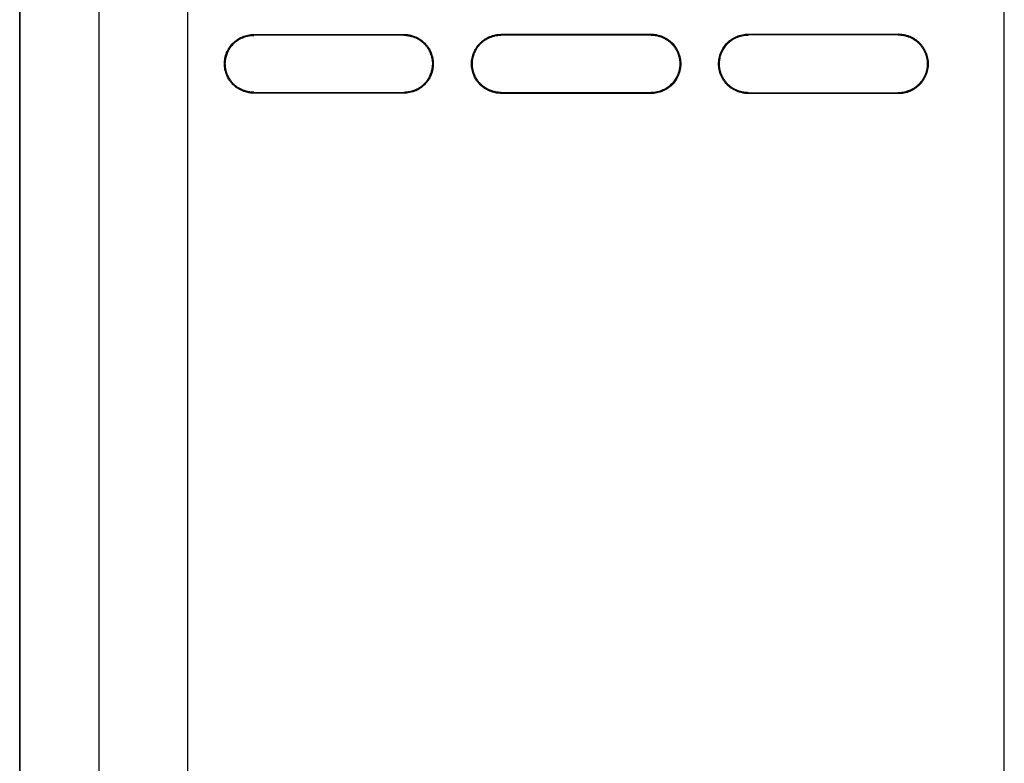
# Model space of a CAD drawing. Header units: millimetres. Extents: x 188.8 to 211.3, y 176 to 224.
# Tile 9 of 10: x 200.1 to 211.3, y 207.6 to 216. Entities that reach past the tile are written whole.
import ezdxf

# ---------------------------------------------------------------- set-up
doc = ezdxf.new("R2010")
doc.units = ezdxf.units.MM

msp = doc.modelspace()

# ---------------------------------------------------------------- linework, layer by layer
at = {"color": 7, "linetype": 'Continuous', "lineweight": 25}
for p, q in [((200.11, 177.715), (200.11, 221.194)), ((200.112, 221.194), (200.112, 177.816)), ((201.01, 177.801), (201.01, 221.194)), ((202.01, 221.179), (202.01, 179.059)), ((211.26, 178.949), (211.26, 220.376)), ((202.76, 215.831), (204.46, 215.832)), ((202.76, 215.821), (202.76, 215.831)), ((204.46, 215.822), (202.76, 215.821)), ((205.56, 215.833), (207.26, 215.834)), ((205.56, 215.823), (205.56, 215.833)), ((207.26, 215.824), (205.56, 215.823)), ((207.26, 215.834), (207.26, 215.824)), ((208.36, 215.835), (210.06, 215.837)), ((208.36, 215.825), (208.36, 215.835)), ((210.06, 215.826), (208.36, 215.825)), ((202.76, 215.167), (202.76, 215.177)), ((202.76, 215.177), (204.46, 215.175)), ((204.46, 215.165), (202.76, 215.167)), ((204.46, 215.175), (204.46, 215.165)), ((205.56, 215.175), (207.26, 215.173)), ((207.26, 215.163), (205.56, 215.164)), ((207.26, 215.173), (207.26, 215.163)), ((208.36, 215.162), (208.36, 215.172)), ((208.36, 215.172), (210.06, 215.171)), ((210.06, 215.161), (208.36, 215.162)), ((210.06, 215.171), (210.06, 215.161))]:
    msp.add_line(p, q, dxfattribs=at)
at = {"color": 7, "linetype": 'Continuous', "lineweight": 25, "flags": 128}
for points in [[(204.46, 215.832), (204.46, 215.827), (204.46, 215.822)], [(210.06, 215.837), (210.06, 215.831), (210.06, 215.826)], [(205.56, 215.164), (205.56, 215.17), (205.56, 215.175)]]:
    msp.add_lwpolyline(points, dxfattribs=at)
at = {"color": 7, "linetype": 'Continuous', "lineweight": 25}
for points, knots in [([(202.76, 215.167), (202.755, 215.167), (202.744, 215.167), (202.728, 215.168), (202.712, 215.17), (202.69, 215.174), (202.664, 215.181), (202.623, 215.196), (202.574, 215.221), (202.524, 215.262), (202.483, 215.313), (202.452, 215.371), (202.433, 215.434), (202.426, 215.498), (202.432, 215.564), (202.452, 215.626), (202.482, 215.684), (202.524, 215.735), (202.566, 215.769), (202.603, 215.792), (202.633, 215.806), (202.663, 215.817), (202.695, 215.825), (202.727, 215.83), (202.749, 215.831), (202.76, 215.831)], [0, 0, 0, 0, 0.01549, 0.031055, 0.046735, 0.062567, 0.093801, 0.125049, 0.188078, 0.249951, 0.312078, 0.374873, 0.437613, 0.49979, 0.561714, 0.624728, 0.687121, 0.749596, 0.812045, 0.843275, 0.874565, 0.905881, 0.937215, 0.968735, 1, 1, 1, 1]), ([(202.76, 215.177), (202.754, 215.177), (202.742, 215.177), (202.724, 215.179), (202.706, 215.182), (202.689, 215.185), (202.672, 215.19), (202.655, 215.195), (202.639, 215.201), (202.624, 215.207), (202.609, 215.215), (202.595, 215.223), (202.581, 215.231), (202.568, 215.24), (202.556, 215.25), (202.544, 215.26), (202.533, 215.27), (202.523, 215.281), (202.513, 215.292), (202.504, 215.303), (202.496, 215.315), (202.488, 215.327), (202.481, 215.338), (202.475, 215.35), (202.469, 215.362), (202.464, 215.374), (202.459, 215.386), (202.455, 215.398), (202.451, 215.41), (202.448, 215.421), (202.445, 215.433), (202.443, 215.444), (202.441, 215.455), (202.44, 215.467), (202.439, 215.477), (202.439, 215.488), (202.438, 215.502), (202.439, 215.52), (202.441, 215.541), (202.445, 215.564), (202.451, 215.586), (202.458, 215.61), (202.468, 215.633), (202.479, 215.656), (202.493, 215.679), (202.51, 215.701), (202.528, 215.723), (202.55, 215.743), (202.574, 215.761), (202.6, 215.778), (202.628, 215.792), (202.659, 215.804), (202.691, 215.813), (202.725, 215.819), (202.748, 215.82), (202.76, 215.821)], [0, 0, 0, 0, 0.0182349, 0.036239, 0.0540157, 0.0715656, 0.0888873, 0.1059786, 0.1228363, 0.1394575, 0.1558393, 0.1719798, 0.1878777, 0.203533, 0.218947, 0.234122, 0.2490621, 0.2637722, 0.2782566, 0.2925174, 0.3065554, 0.3203703, 0.333961, 0.3473258, 0.360463, 0.3733705, 0.3860465, 0.3984893, 0.4106974, 0.4226698, 0.4344056, 0.4459045, 0.4571665, 0.468192, 0.4789817, 0.4895366, 0.4998582, 0.520531, 0.5420474, 0.5644144, 0.5876334, 0.6117005, 0.6366063, 0.6623378, 0.6888811, 0.7162255, 0.7443702, 0.7733335, 0.8031482, 0.833833, 0.8653883, 0.8978007, 0.9310492, 0.9651156, 1, 1, 1, 1]), ([(204.46, 215.832), (204.466, 215.832), (204.476, 215.832), (204.493, 215.831), (204.509, 215.829), (204.53, 215.825), (204.557, 215.818), (204.598, 215.803), (204.647, 215.778), (204.698, 215.736), (204.739, 215.685), (204.77, 215.627), (204.789, 215.564), (204.796, 215.499), (204.79, 215.434), (204.77, 215.371), (204.739, 215.313), (204.698, 215.261), (204.655, 215.227), (204.618, 215.205), (204.588, 215.191), (204.557, 215.18), (204.525, 215.172), (204.493, 215.166), (204.471, 215.166), (204.46, 215.165)], [0, 0, 0, 0, 0.015493, 0.03106, 0.046742, 0.062575, 0.093806, 0.12506, 0.188082, 0.249958, 0.312081, 0.374877, 0.437611, 0.499791, 0.561705, 0.624727, 0.687123, 0.749589, 0.812044, 0.843265, 0.874554, 0.905877, 0.937206, 0.968727, 1, 1, 1, 1]), ([(204.46, 215.822), (204.466, 215.822), (204.478, 215.822), (204.496, 215.82), (204.514, 215.818), (204.531, 215.814), (204.548, 215.81), (204.564, 215.805), (204.58, 215.799), (204.595, 215.792), (204.61, 215.785), (204.624, 215.777), (204.638, 215.769), (204.651, 215.76), (204.663, 215.75), (204.675, 215.74), (204.686, 215.73), (204.697, 215.72), (204.706, 215.709), (204.716, 215.697), (204.724, 215.686), (204.732, 215.674), (204.739, 215.662), (204.746, 215.65), (204.752, 215.638), (204.757, 215.626), (204.762, 215.614), (204.766, 215.602), (204.77, 215.59), (204.774, 215.578), (204.776, 215.567), (204.779, 215.555), (204.781, 215.543), (204.782, 215.532), (204.783, 215.521), (204.784, 215.51), (204.784, 215.496), (204.783, 215.478), (204.781, 215.456), (204.777, 215.434), (204.772, 215.411), (204.764, 215.388), (204.755, 215.365), (204.743, 215.342), (204.729, 215.318), (204.713, 215.296), (204.694, 215.274), (204.672, 215.254), (204.648, 215.235), (204.622, 215.219), (204.593, 215.204), (204.563, 215.192), (204.53, 215.183), (204.495, 215.177), (204.472, 215.176), (204.46, 215.175)], [0, 0, 0, 0, 0.01792, 0.035629, 0.053129, 0.070422, 0.087505, 0.104377, 0.121034, 0.137474, 0.153694, 0.169692, 0.185465, 0.201015, 0.216342, 0.231448, 0.246336, 0.261012, 0.275479, 0.289741, 0.303798, 0.31765, 0.331296, 0.344735, 0.357964, 0.370982, 0.383786, 0.396376, 0.408749, 0.420904, 0.43284, 0.444557, 0.456054, 0.467332, 0.478392, 0.489234, 0.49986, 0.520315, 0.541641, 0.563844, 0.586925, 0.610881, 0.635703, 0.661377, 0.687888, 0.715226, 0.743389, 0.772394, 0.802274, 0.833047, 0.864715, 0.897263, 0.930669, 0.964915, 1, 1, 1, 1]), ([(205.56, 215.164), (205.555, 215.165), (205.544, 215.165), (205.528, 215.166), (205.511, 215.168), (205.49, 215.172), (205.463, 215.179), (205.422, 215.194), (205.373, 215.219), (205.322, 215.261), (205.281, 215.312), (205.25, 215.37), (205.23, 215.433), (205.224, 215.498), (205.23, 215.564), (205.25, 215.627), (205.281, 215.685), (205.322, 215.736), (205.365, 215.771), (205.402, 215.793), (205.432, 215.807), (205.463, 215.819), (205.495, 215.827), (205.527, 215.832), (205.549, 215.833), (205.56, 215.833)], [0, 0, 0, 0, 0.015494, 0.031062, 0.046744, 0.062578, 0.09381, 0.125064, 0.188086, 0.249963, 0.312086, 0.374881, 0.437615, 0.499794, 0.56171, 0.62473, 0.687125, 0.749594, 0.812046, 0.84327, 0.874559, 0.905879, 0.93721, 0.96873, 1, 1, 1, 1]), ([(205.56, 215.175), (205.555, 215.175), (205.544, 215.175), (205.528, 215.176), (205.512, 215.178), (205.497, 215.181), (205.482, 215.185), (205.467, 215.189), (205.452, 215.194), (205.438, 215.199), (205.425, 215.205), (205.412, 215.211), (205.399, 215.218), (205.387, 215.225), (205.375, 215.233), (205.364, 215.241), (205.353, 215.25), (205.343, 215.258), (205.333, 215.268), (205.324, 215.277), (205.315, 215.287), (205.307, 215.297), (205.299, 215.307), (205.292, 215.317), (205.286, 215.327), (205.279, 215.337), (205.274, 215.348), (205.269, 215.358), (205.264, 215.369), (205.259, 215.379), (205.255, 215.39), (205.252, 215.4), (205.249, 215.411), (205.246, 215.421), (205.244, 215.431), (205.242, 215.441), (205.24, 215.451), (205.239, 215.461), (205.237, 215.471), (205.237, 215.48), (205.236, 215.489), (205.236, 215.503), (205.237, 215.52), (205.239, 215.542), (205.243, 215.564), (205.249, 215.587), (205.256, 215.61), (205.266, 215.634), (205.278, 215.657), (205.292, 215.68), (205.308, 215.703), (205.327, 215.724), (205.348, 215.745), (205.372, 215.763), (205.399, 215.78), (205.427, 215.794), (205.458, 215.806), (205.491, 215.816), (205.525, 215.822), (205.548, 215.822), (205.56, 215.823)], [0, 0, 0, 0, 0.015977, 0.031776, 0.0474, 0.062851, 0.078126, 0.093227, 0.108149, 0.122893, 0.137454, 0.151832, 0.166026, 0.180033, 0.193854, 0.207489, 0.22094, 0.234207, 0.247294, 0.260204, 0.27294, 0.285504, 0.297897, 0.310119, 0.32217, 0.334048, 0.345753, 0.357284, 0.368638, 0.379816, 0.390815, 0.401634, 0.412274, 0.422732, 0.433009, 0.443104, 0.453017, 0.462749, 0.472299, 0.481669, 0.490859, 0.499869, 0.520562, 0.542096, 0.564479, 0.58771, 0.611788, 0.636702, 0.662439, 0.688985, 0.71633, 0.744472, 0.773431, 0.803239, 0.833915, 0.865459, 0.897857, 0.931089, 0.965137, 1, 1, 1, 1]), ([(207.26, 215.834), (207.266, 215.834), (207.276, 215.834), (207.293, 215.833), (207.309, 215.831), (207.331, 215.827), (207.358, 215.82), (207.399, 215.805), (207.448, 215.78), (207.499, 215.738), (207.541, 215.687), (207.572, 215.628), (207.592, 215.565), (207.598, 215.499), (207.592, 215.433), (207.572, 215.37), (207.541, 215.311), (207.5, 215.26), (207.457, 215.225), (207.419, 215.203), (207.389, 215.189), (207.358, 215.178), (207.326, 215.169), (207.293, 215.164), (207.271, 215.163), (207.26, 215.163)], [0, 0, 0, 0, 0.015496, 0.031067, 0.046751, 0.062585, 0.093815, 0.125075, 0.18809, 0.24997, 0.31209, 0.374886, 0.437614, 0.499796, 0.561702, 0.624729, 0.687127, 0.749587, 0.812046, 0.843261, 0.874549, 0.905875, 0.937202, 0.968723, 1, 1, 1, 1]), ([(207.26, 215.824), (207.266, 215.824), (207.278, 215.824), (207.296, 215.822), (207.314, 215.82), (207.331, 215.816), (207.348, 215.812), (207.365, 215.807), (207.381, 215.801), (207.396, 215.794), (207.411, 215.787), (207.425, 215.779), (207.439, 215.771), (207.452, 215.762), (207.465, 215.752), (207.477, 215.742), (207.488, 215.732), (207.498, 215.721), (207.508, 215.71), (207.517, 215.699), (207.526, 215.687), (207.534, 215.675), (207.541, 215.663), (207.548, 215.651), (207.554, 215.639), (207.559, 215.627), (207.564, 215.615), (207.568, 215.603), (207.572, 215.591), (207.576, 215.579), (207.578, 215.567), (207.581, 215.555), (207.583, 215.544), (207.584, 215.532), (207.585, 215.521), (207.586, 215.51), (207.586, 215.496), (207.585, 215.478), (207.583, 215.456), (207.579, 215.434), (207.574, 215.411), (207.566, 215.388), (207.557, 215.364), (207.545, 215.341), (207.531, 215.317), (207.514, 215.295), (207.495, 215.273), (207.474, 215.253), (207.45, 215.234), (207.423, 215.217), (207.394, 215.202), (207.363, 215.19), (207.33, 215.181), (207.296, 215.175), (207.272, 215.174), (207.26, 215.173)], [0, 0, 0, 0, 0.017912, 0.035613, 0.053105, 0.070391, 0.087467, 0.104333, 0.120985, 0.13742, 0.153636, 0.16963, 0.1854, 0.200947, 0.216271, 0.231375, 0.246262, 0.260937, 0.275404, 0.289666, 0.303723, 0.317576, 0.331224, 0.344665, 0.357897, 0.370918, 0.383726, 0.39632, 0.408698, 0.420858, 0.4328, 0.444523, 0.456028, 0.467313, 0.478381, 0.489231, 0.499867, 0.520301, 0.541609, 0.563796, 0.586864, 0.610809, 0.635622, 0.66129, 0.687797, 0.715134, 0.743298, 0.772306, 0.802191, 0.832972, 0.86465, 0.89721, 0.930632, 0.964896, 1, 1, 1, 1]), ([(208.36, 215.162), (208.355, 215.162), (208.344, 215.163), (208.327, 215.164), (208.311, 215.166), (208.289, 215.17), (208.262, 215.177), (208.221, 215.192), (208.172, 215.217), (208.121, 215.259), (208.079, 215.311), (208.048, 215.369), (208.028, 215.433), (208.022, 215.498), (208.028, 215.564), (208.048, 215.628), (208.079, 215.686), (208.12, 215.738), (208.163, 215.773), (208.201, 215.795), (208.231, 215.809), (208.262, 215.821), (208.294, 215.829), (208.327, 215.834), (208.349, 215.835), (208.36, 215.835)], [0, 0, 0, 0, 0.015498, 0.031069, 0.046753, 0.062588, 0.093818, 0.125079, 0.188094, 0.249974, 0.312095, 0.37489, 0.437618, 0.499799, 0.561707, 0.624733, 0.687129, 0.749591, 0.812048, 0.843266, 0.874554, 0.905878, 0.937205, 0.968726, 1, 1, 1, 1]), ([(208.36, 215.172), (208.355, 215.173), (208.344, 215.173), (208.328, 215.174), (208.312, 215.176), (208.296, 215.179), (208.281, 215.183), (208.266, 215.187), (208.252, 215.192), (208.237, 215.197), (208.224, 215.203), (208.211, 215.209), (208.198, 215.216), (208.185, 215.224), (208.174, 215.231), (208.162, 215.24), (208.152, 215.248), (208.141, 215.257), (208.131, 215.266), (208.122, 215.276), (208.114, 215.285), (208.105, 215.295), (208.098, 215.305), (208.09, 215.316), (208.084, 215.326), (208.078, 215.336), (208.072, 215.347), (208.067, 215.357), (208.062, 215.368), (208.057, 215.379), (208.053, 215.389), (208.05, 215.4), (208.047, 215.41), (208.044, 215.42), (208.041, 215.431), (208.039, 215.441), (208.038, 215.451), (208.036, 215.461), (208.035, 215.47), (208.035, 215.48), (208.034, 215.489), (208.034, 215.503), (208.035, 215.52), (208.037, 215.542), (208.041, 215.565), (208.046, 215.588), (208.054, 215.611), (208.064, 215.635), (208.076, 215.658), (208.09, 215.682), (208.106, 215.704), (208.125, 215.726), (208.147, 215.746), (208.171, 215.765), (208.198, 215.782), (208.227, 215.796), (208.258, 215.809), (208.29, 215.818), (208.325, 215.824), (208.348, 215.825), (208.36, 215.825)], [0, 0, 0, 0, 0.015985, 0.031791, 0.047423, 0.06288, 0.078162, 0.093268, 0.108196, 0.122945, 0.137511, 0.151894, 0.166091, 0.180102, 0.193926, 0.207564, 0.221016, 0.234285, 0.247374, 0.260285, 0.273022, 0.285586, 0.297979, 0.310201, 0.322251, 0.334128, 0.345831, 0.35736, 0.368712, 0.379887, 0.390882, 0.401699, 0.412334, 0.422788, 0.43306, 0.44315, 0.453057, 0.462783, 0.472327, 0.48169, 0.490872, 0.499875, 0.520589, 0.542141, 0.564538, 0.587783, 0.611872, 0.636794, 0.662536, 0.689086, 0.716431, 0.744572, 0.773527, 0.803329, 0.833996, 0.865528, 0.897913, 0.931129, 0.965158, 1, 1, 1, 1]), ([(210.06, 215.837), (210.066, 215.836), (210.077, 215.836), (210.093, 215.835), (210.11, 215.833), (210.131, 215.829), (210.158, 215.822), (210.2, 215.807), (210.249, 215.781), (210.301, 215.739), (210.343, 215.688), (210.374, 215.629), (210.394, 215.565), (210.4, 215.499), (210.394, 215.433), (210.374, 215.369), (210.343, 215.31), (210.301, 215.258), (210.258, 215.223), (210.22, 215.201), (210.19, 215.187), (210.159, 215.175), (210.126, 215.167), (210.093, 215.162), (210.071, 215.161), (210.06, 215.161)], [0, 0, 0, 0, 0.0155, 0.031074, 0.04676, 0.062596, 0.093824, 0.12509, 0.188097, 0.249981, 0.312098, 0.374894, 0.437618, 0.499801, 0.5617, 0.624732, 0.687132, 0.749584, 0.812048, 0.843257, 0.874545, 0.905874, 0.937197, 0.968718, 1, 1, 1, 1]), ([(210.06, 215.826), (210.066, 215.826), (210.078, 215.826), (210.097, 215.824), (210.114, 215.822), (210.132, 215.818), (210.149, 215.814), (210.165, 215.809), (210.181, 215.803), (210.197, 215.796), (210.212, 215.789), (210.226, 215.781), (210.24, 215.772), (210.253, 215.763), (210.266, 215.754), (210.278, 215.744), (210.289, 215.733), (210.3, 215.723), (210.31, 215.711), (210.319, 215.7), (210.327, 215.688), (210.335, 215.677), (210.343, 215.665), (210.349, 215.652), (210.355, 215.64), (210.361, 215.628), (210.366, 215.616), (210.37, 215.604), (210.374, 215.592), (210.378, 215.579), (210.38, 215.568), (210.383, 215.556), (210.385, 215.544), (210.386, 215.532), (210.387, 215.521), (210.388, 215.51), (210.388, 215.496), (210.387, 215.478), (210.385, 215.456), (210.381, 215.433), (210.376, 215.41), (210.368, 215.387), (210.359, 215.363), (210.347, 215.34), (210.333, 215.316), (210.316, 215.293), (210.297, 215.272), (210.275, 215.251), (210.251, 215.232), (210.224, 215.215), (210.195, 215.2), (210.164, 215.188), (210.131, 215.179), (210.096, 215.172), (210.072, 215.172), (210.06, 215.171)], [0, 0, 0, 0, 0.017904, 0.035597, 0.053082, 0.070361, 0.087432, 0.104292, 0.120939, 0.137369, 0.153581, 0.169571, 0.185338, 0.200882, 0.216204, 0.231306, 0.246192, 0.260866, 0.275333, 0.289594, 0.303652, 0.317507, 0.331156, 0.344599, 0.357833, 0.370858, 0.38367, 0.396268, 0.40865, 0.420815, 0.432763, 0.444492, 0.456003, 0.467296, 0.478371, 0.489229, 0.499873, 0.520288, 0.541577, 0.563749, 0.586804, 0.610738, 0.635543, 0.661204, 0.687708, 0.715043, 0.743208, 0.772219, 0.802109, 0.832898, 0.864586, 0.897159, 0.930595, 0.964876, 1, 1, 1, 1])]:
    msp.add_open_spline(points, degree=3, knots=knots, dxfattribs=at)

doc.saveas('drawing.dxf')
